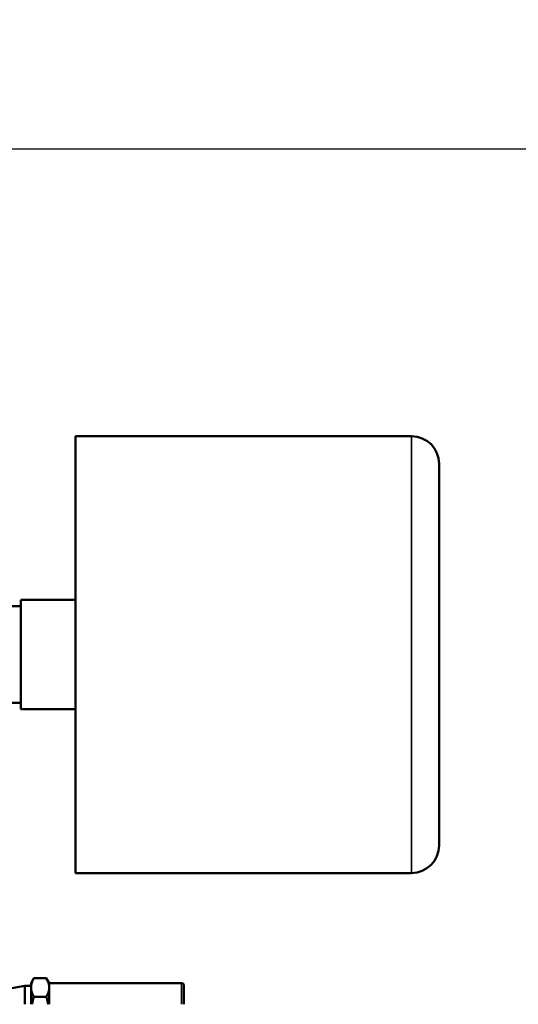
# Model space of a CAD drawing. Header units: inches. Extents: x 1 to 271, y 5 to 171.
# Tile 19 of 256: x 52.48 to 59.33, y 61.5 to 75.02. Entities that reach past the tile are written whole.
import ezdxf

# ---------------------------------------------------------------- set-up
doc = ezdxf.new("R2010")
doc.units = ezdxf.units.IN
doc.header["$LTSCALE"] = 8
doc.header["$MEASUREMENT"] = 0
for name, color, linetype, lineweight in [('Dimension (ANSI)', 7, 'Continuous', 25), ('Visible (ANSI)', 7, 'Continuous', 50), ('Visible Narrow (ANSI)', 7, 'Continuous', 35)]:
    doc.layers.add(name, color=color, linetype=linetype, lineweight=lineweight)
doc.styles.add('Dimension Text', font='tahoma.ttf')
doc.dimstyles.new('Dual Dimension', dxfattribs={"dimscale": 8, "dimtxt": 0.12, "dimasz": 0.098425, "dimexe": 0.125, "dimexo": 0.0625, "dimgap": 0.031496, "dimtad": 0, "dimtih": 1, "dimtoh": 1, "dimrnd": 1e-08, "dimzin": 4, "dimdsep": 46, "dimtxsty": 'Dimension Text', "dimcen": 0.09, "dimdle": 0.393701, "dimclrd": 256, "dimclre": 256, "dimclrt": 256, "dimadec": 0, "dimazin": 1, "dimtfac": 1, "dimtofl": 0, "dimtmove": 0, "dimatfit": 3, "dimfxl": 1, "dimtolj": 1, "dimtzin": 4, "dimlwd": -1, "dimlwe": -1, "dimarcsym": 0})

# ---------------------------------------------------------------- blocks, each defined once
blk = doc.blocks.new('*D11')
at = {"layer": 'Defpoints', "color": 0, "transparency": 16777216}
for p in [(47.923, 73.249), (47.923, 56.872), (90.733, 56.872)]:
    blk.add_point(p, dxfattribs=at)
at = {"layer": 'Dimension (ANSI)', "transparency": 16777216}
for p, q in [((47.923, 57.372), (47.923, 74.249)), ((90.733, 57.372), (90.733, 74.249)), ((48.71, 73.249), (64.719, 73.249)), ((89.945, 73.249), (74.298, 73.249))]:
    blk.add_line(p, q, dxfattribs=at)
for points in [[(48.71, 73.381), (48.71, 73.118), (47.923, 73.249)], [(89.945, 73.381), (89.945, 73.118), (90.733, 73.249)]]:
    blk.add_solid(points, dxfattribs=at)
at = {"layer": 'Dimension (ANSI)', "transparency": 16777216, "insert": (69.509, 73.249), "char_height": 0.96, "attachment_point": 5, "style": 'Dimension Text'}
blk.add_mtext('\\A1;{\\H3.0x;(}\\S42.81^ 1087.4 mm;{\\H3.0x;)}', dxfattribs=at)

msp = doc.modelspace()

# ---------------------------------------------------------------- linework, layer by layer
at = {"layer": 'Visible (ANSI)'}
for p, q in [((53.242, 63.304), (53.242, 69.304)), ((53.242, 69.304), (57.862, 69.304)), ((58.242, 63.684), (58.242, 68.924)), ((50.868, 66.967), (52.492, 66.967)), ((52.492, 67.054), (52.492, 65.554)), ((53.242, 67.054), (52.492, 67.054)), ((50.868, 65.641), (52.492, 65.641)), ((53.242, 65.554), (52.492, 65.554)), ((53.242, 63.304), (57.862, 63.304)), ((52.633, 61.792), (52.672, 61.86)), ((52.843, 61.86), (52.672, 61.86)), ((52.883, 61.792), (52.843, 61.86)), ((52.367, 61.725), (52.546, 61.757)), ((52.546, 61.757), (52.546, 61.502)), ((52.633, 61.757), (52.546, 61.757)), ((52.633, 61.792), (52.633, 61.733)), ((52.633, 61.502), (52.633, 61.733)), ((52.883, 61.733), (52.883, 61.792)), ((54.703, 61.792), (52.883, 61.792)), ((52.883, 61.733), (52.883, 61.502)), ((54.733, 61.502), (54.733, 61.762)), ((52.843, 61.606), (52.672, 61.606))]:
    msp.add_line(p, q, dxfattribs=at)
for centre, radius, start, end in [((57.862, 68.924), 0.38, 0, 90), ((57.862, 63.684), 0.38, 270, 0), ((54.703, 61.762), 0.03, 359.9999, 90)]:
    msp.add_arc(centre, radius, start, end, dxfattribs=at)
for points, weights in [([(52.672, 61.86), (52.633, 61.792), (52.633, 61.733)], [1.45686696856, 1.56955602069, 1.56955602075]), ([(52.843, 61.86), (52.883, 61.792), (52.883, 61.733)], [1.45686104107, 1.5695496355, 1.56954963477]), ([(52.633, 61.733), (52.633, 61.674), (52.672, 61.606)], [1.56955602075, 1.56955602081, 1.45686696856]), ([(52.883, 61.733), (52.883, 61.674), (52.843, 61.606)], [1.56955602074, 1.56955602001, 1.45686696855]), ([(52.672, 61.606), (52.656, 61.551), (52.647, 61.502)], [1.45686104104, 1.49983327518, 1.52641864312]), ([(52.843, 61.606), (52.859, 61.551), (52.868, 61.502)], [1.45686696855, 1.49983937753, 1.52642485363])]:
    msp.add_rational_spline(points, weights, degree=2, dxfattribs=at)
at = {"layer": 'Visible Narrow (ANSI)'}
for p, q in [((57.862, 63.304), (57.862, 69.304)), ((54.703, 61.502), (54.703, 61.792))]:
    msp.add_line(p, q, dxfattribs=at)

# ---------------------------------------------------------------- dimensions: what is measured, and where the dimension line sits
at = {"layer": 'Dimension (ANSI)'}
dim = msp.add_linear_dim(base=(47.923, 73.249), p1=(90.733, 56.872), p2=(47.923, 56.872), angle=180, text='{\\H3.0x;(}\\S<>^ 1087.4 mm;{\\H3.0x;)}', dimstyle='Dual Dimension', override={"dimgap": 0.031496, "dimtih": 0, "dimtoh": 0, "dimdec": 2, "dimpost": '\\X', "dimtol": 0, "dimlim": 0, "dimtp": 0, "dimtm": 0, "dimtdec": 2, "dimatfit": 1}, dxfattribs=at)
dim.commit()
dim.dimension.update_dxf_attribs({"geometry": '*D11', "text_midpoint": (69.509, 73.249), "dimtype": 160})

doc.saveas('drawing.dxf')
